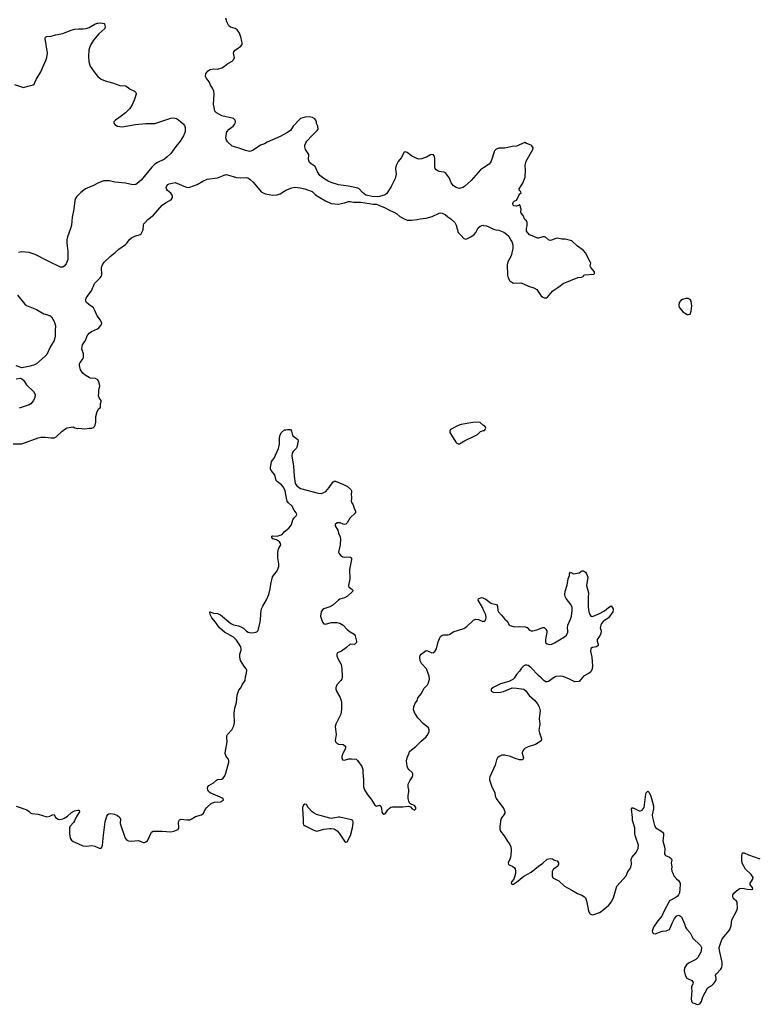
# Model space of a CAD drawing. Header units: inches. Extents: x 1771465 to 1971076, y 472029 to 643563.
# Tile 116 of 127: x 1903639 to 1913779, y 546550 to 560049. Entities that reach past the tile are written whole.
import ezdxf

# ---------------------------------------------------------------- set-up
doc = ezdxf.new("R2010")
doc.units = ezdxf.units.IN
doc.header["$MEASUREMENT"] = 0
for name, color, linetype in [('B9504', 7, 'Continuous'), ('B9505', 7, 'Continuous'), ('B9506', 7, 'Continuous'), ('B9514', 7, 'Continuous'), ('B9515', 7, 'Continuous')]:
    doc.layers.add(name, color=color, linetype=linetype)

msp = doc.modelspace()

# ---------------------------------------------------------------- linework, layer by layer
at = {"layer": 'B9504', "color": 6, "elevation": 300}
for points in [[(1903590, 549267), (1903735, 549215), (1903770, 549193), (1903790, 549170), (1903805, 549165), (1903890, 549157), (1904010, 549122), (1904051, 549129), (1904090, 549150), (1904110, 549151), (1904131, 549110), (1904166, 549090), (1904190, 549085), (1904230, 549092), (1904250, 549103), (1904293, 549130), (1904350, 549179), (1904390, 549202), (1904430, 549214), (1904454, 549214), (1904457, 549190), (1904417, 549123), (1904392, 549068), (1904377, 549043), (1904330, 548991), (1904322, 548970), (1904320, 548890), (1904332, 548830), (1904350, 548799), (1904370, 548781), (1904437, 548757), (1904503, 548723), (1904550, 548717), (1904630, 548727), (1904670, 548717), (1904730, 548689), (1904750, 548687), (1904770, 548710), (1904775, 548730), (1904788, 548870), (1904812, 549050), (1904834, 549130), (1904847, 549153), (1904859, 549161), (1904890, 549167), (1904938, 549158), (1904978, 549138), (1905011, 549110), (1905020, 549090), (1905015, 549030), (1905086, 548830), (1905110, 548799), (1905130, 548790), (1905166, 548786), (1905270, 548798), (1905330, 548771), (1905350, 548769), (1905370, 548777), (1905390, 548793), (1905448, 548912), (1905470, 548925), (1905590, 548925), (1905710, 548917), (1905750, 548923), (1905799, 548941), (1905812, 548948), (1905820, 548970), (1905816, 549050), (1905830, 549078), (1905853, 549087), (1905930, 549080), (1905970, 549081), (1905990, 549087), (1906050, 549124), (1906130, 549148), (1906157, 549170), (1906181, 549219), (1906204, 549250), (1906270, 549308), (1906310, 549320), (1906390, 549328), (1906435, 549350), (1906429, 549370), (1906250, 549450), (1906227, 549470), (1906217, 549490), (1906214, 549510), (1906220, 549530), (1906232, 549548), (1906295, 549585), (1906336, 549624), (1906350, 549632), (1906410, 549637), (1906428, 549650), (1906450, 549683), (1906463, 549717), (1906506, 549870), (1906506, 549890), (1906500, 549910), (1906470, 549950), (1906456, 549990), (1906458, 550000)], [(1908075, 550000), (1908070, 549989), (1908056, 549950), (1908054, 549930), (1908064, 549904), (1908090, 549896), (1908150, 549915), (1908190, 549918), (1908250, 549912), (1908270, 549894), (1908330, 549810), (1908344, 549770), (1908343, 549730), (1908353, 549630), (1908352, 549532), (1908366, 549490), (1908403, 549430), (1908467, 549350), (1908510, 549280), (1908530, 549268), (1908570, 549281), (1908590, 549266), (1908599, 549239), (1908606, 549186), (1908613, 549170), (1908630, 549155), (1908650, 549160), (1908684, 549216), (1908704, 549236), (1908729, 549251), (1908750, 549257), (1908890, 549259), (1908970, 549267), (1908997, 549257), (1909019, 549230), (1909050, 549211), (1909069, 549230), (1909069, 549250), (1909056, 549270), (1909030, 549285), (1909009, 549289), (1908990, 549302), (1908974, 549334), (1908965, 549370), (1908963, 549410), (1908974, 549470), (1908973, 549490), (1908963, 549530), (1908965, 549570), (1908986, 549614), (1909023, 549670), (1909030, 549690), (1909030, 549710), (1909019, 549730), (1908974, 549770), (1908961, 549790), (1908953, 549813), (1908943, 549890), (1908950, 549930), (1908979, 550000)]]:
    msp.add_lwpolyline(points, dxfattribs=at)
msp.add_lwpolyline([(1907550, 549295), (1907530, 549281), (1907516, 549250), (1907514, 549230), (1907526, 549090), (1907524, 549030), (1907532, 549010), (1907542, 549002), (1907670, 548938), (1907710, 548926), (1907732, 548928), (1907810, 548950), (1907890, 548961), (1907910, 548962), (1907950, 548955), (1907990, 548927), (1908019, 548899), (1908090, 548787), (1908110, 548774), (1908130, 548776), (1908173, 548867), (1908200, 548970), (1908213, 549033), (1908213, 549053), (1908205, 549070), (1908190, 549078), (1908030, 549116), (1908010, 549117), (1907910, 549100), (1907890, 549102), (1907710, 549153), (1907674, 549170), (1907648, 549190), (1907596, 549250), (1907570, 549289)], close=True, dxfattribs=at)
at = {"layer": 'B9505', "color": 6}
for points, elevation in [([(1903570, 559160), (1903690, 559117), (1903750, 559139), (1903825, 559155), (1903836, 559164), (1903867, 559230), (1903930, 559335), (1903968, 559430), (1903998, 559490), (1904012, 559530), (1904018, 559590), (1903987, 559790), (1903993, 559810), (1904010, 559820), (1904070, 559821), (1904130, 559842), (1904230, 559861), (1904330, 559900), (1904390, 559917), (1904450, 559924), (1904510, 559922), (1904549, 559930), (1904590, 559941), (1904670, 559987), (1904703, 560000)], 400), ([(1904776, 560000), (1904795, 559995), (1904803, 559990), (1904808, 559968), (1904810, 559950), (1904806, 559930), (1904724, 559856), (1904652, 559770), (1904615, 559710), (1904596, 559664), (1904588, 559630), (1904582, 559550), (1904587, 559470), (1904604, 559410), (1904683, 559303), (1904711, 559271), (1904755, 559235), (1904811, 559211), (1904910, 559185), (1905010, 559147), (1905090, 559144), (1905114, 559130), (1905155, 559095), (1905214, 559070), (1905233, 559050), (1905236, 559030), (1905210, 558947), (1905180, 558880), (1905149, 558831), (1905089, 558771), (1905030, 558724), (1904951, 558670), (1904931, 558650), (1904931, 558630), (1904943, 558610), (1904978, 558590), (1905010, 558583), (1905042, 558582), (1905226, 558614), (1905370, 558624), (1905490, 558625), (1905710, 558697), (1905750, 558703), (1905790, 558692), (1905817, 558677), (1905880, 558620), (1905897, 558597), (1905906, 558570), (1905906, 558510), (1905883, 558457), (1905838, 558382), (1905778, 558310), (1905710, 558215), (1905663, 558170), (1905622, 558138), (1905528, 558092), (1905490, 558068), (1905451, 558029), (1905304, 557850), (1905250, 557801), (1905230, 557790), (1905190, 557783), (1905090, 557807), (1904943, 557823), (1904870, 557838), (1904810, 557841), (1904790, 557838), (1904710, 557810), (1904650, 557777), (1904539, 557730), (1904478, 557682), (1904418, 557622), (1904402, 557598), (1904394, 557570), (1904383, 557450), (1904358, 557342), (1904348, 557230), (1904336, 557184), (1904295, 557070), (1904286, 557030), (1904285, 556990), (1904298, 556870), (1904297, 556763), (1904277, 556703), (1904250, 556668), (1904230, 556655), (1904197, 556657), (1904030, 556737), (1903850, 556830), (1903770, 556855), (1903670, 556865), (1903622, 556858)], 400), ([(1910000, 558019), (1909957, 557990), (1909830, 557846), (1909738, 557762), (1909713, 557747), (1909670, 557736), (1909630, 557742), (1909586, 557770), (1909554, 557814), (1909530, 557877), (1909477, 557950), (1909458, 557958), (1909389, 557969), (1909370, 557975), (1909347, 557990), (1909335, 558010), (1909331, 558030), (1909332, 558152), (1909322, 558182), (1909310, 558198), (1909290, 558201), (1909270, 558194), (1909216, 558164), (1909150, 558140), (1909110, 558138), (1909084, 558144), (1909010, 558182), (1908950, 558230), (1908922, 558238), (1908909, 558231), (1908870, 558157), (1908830, 558104), (1908802, 558050), (1908793, 558010), (1908799, 557930), (1908786, 557870), (1908730, 557761), (1908672, 557668), (1908650, 557646), (1908570, 557623), (1908550, 557620), (1908470, 557623), (1908385, 557645), (1908341, 557681), (1908292, 557730), (1908277, 557737), (1908148, 557768), (1908010, 557783), (1907910, 557815), (1907870, 557835), (1907822, 557862), (1907753, 557913), (1907723, 557963), (1907690, 558037), (1907633, 558073), (1907614, 558090), (1907600, 558130), (1907601, 558201), (1907558, 558270), (1907548, 558308), (1907550, 558330), (1907561, 558359), (1907577, 558383), (1907643, 558457), (1907719, 558530), (1907729, 558550), (1907728, 558588), (1907710, 558626), (1907708, 558648), (1907699, 558670), (1907684, 558690), (1907654, 558710), (1907610, 558715), (1907552, 558712), (1907490, 558692), (1907390, 558590), (1907350, 558530), (1907303, 558497), (1907210, 558446), (1907030, 558369), (1906994, 558346), (1906939, 558330), (1906841, 558259), (1906810, 558247), (1906790, 558243), (1906734, 558254), (1906650, 558287), (1906554, 558314), (1906490, 558375), (1906476, 558396), (1906467, 558430), (1906473, 558487), (1906480, 558510), (1906510, 558550), (1906564, 558590), (1906582, 558610), (1906593, 558630), (1906598, 558650), (1906595, 558670), (1906570, 558692), (1906410, 558733), (1906338, 558770), (1906316, 558796), (1906304, 558844), (1906298, 558890), (1906306, 559030), (1906300, 559070), (1906284, 559110), (1906257, 559150), (1906236, 559196), (1906195, 559250), (1906188, 559272), (1906193, 559310), (1906222, 559350), (1906250, 559366), (1906290, 559374), (1906350, 559370), (1906411, 559389), (1906446, 559410), (1906492, 559448), (1906550, 559480), (1906570, 559499), (1906582, 559530), (1906570, 559590), (1906577, 559610), (1906591, 559629), (1906673, 559687), (1906688, 559710), (1906690, 559730), (1906685, 559750), (1906670, 559815), (1906650, 559873), (1906620, 559910), (1906591, 559930), (1906530, 559946), (1906505, 559965), (1906488, 560000)], 400), ([(1903550, 554236), (1903670, 554234), (1903890, 554317), (1903930, 554325), (1903990, 554325), (1904070, 554315), (1904110, 554317), (1904140, 554330), (1904222, 554410), (1904270, 554445), (1904290, 554453), (1904370, 554468), (1904394, 554454), (1904430, 554446), (1904450, 554448), (1904530, 554439), (1904591, 554451), (1904630, 554451), (1904650, 554458), (1904666, 554474), (1904673, 554490), (1904681, 554530), (1904684, 554610), (1904701, 554679), (1904722, 554718), (1904747, 554733), (1904748, 554788), (1904755, 554810), (1904755, 554830), (1904727, 554867), (1904721, 554890), (1904726, 554930), (1904723, 554970), (1904739, 555030), (1904729, 555070), (1904710, 555113), (1904678, 555130), (1904610, 555136), (1904590, 555144), (1904537, 555177), (1904505, 555205), (1904473, 555250), (1904459, 555310), (1904461, 555330), (1904470, 555350), (1904510, 555402), (1904516, 555424), (1904513, 555470), (1904493, 555530), (1904494, 555570), (1904501, 555590), (1904540, 555650), (1904563, 555717), (1904590, 555750), (1904624, 555776), (1904705, 555810), (1904730, 555828), (1904761, 555870), (1904764, 555890), (1904747, 555930), (1904700, 555990), (1904670, 556062), (1904650, 556097), (1904634, 556114), (1904585, 556145), (1904556, 556170), (1904548, 556190), (1904546, 556210), (1904551, 556230), (1904565, 556255), (1904622, 556330), (1904666, 556430), (1904744, 556510), (1904758, 556530), (1904763, 556550), (1904759, 556650), (1904772, 556688), (1904796, 556724), (1904879, 556801), (1904950, 556855), (1904998, 556902), (1905090, 556968), (1905112, 556990), (1905144, 557036), (1905170, 557059), (1905219, 557081), (1905290, 557104), (1905305, 557115), (1905320, 557140), (1905330, 557170), (1905336, 557230), (1905343, 557250), (1905358, 557270), (1905397, 557310), (1905474, 557370), (1905594, 557506), (1905640, 557540), (1905698, 557570), (1905722, 557590), (1905734, 557610), (1905735, 557630), (1905730, 557643), (1905710, 557670), (1905667, 557707), (1905651, 557731), (1905649, 557750), (1905654, 557770), (1905670, 557789), (1905690, 557800), (1905770, 557815), (1905910, 557759), (1905950, 557750), (1905970, 557752), (1906070, 557789), (1906150, 557837), (1906210, 557863), (1906350, 557881), (1906441, 557919), (1906470, 557925), (1906490, 557924), (1906610, 557886), (1906670, 557881), (1906746, 557886), (1906776, 557876), (1906800, 557860), (1906841, 557821), (1906950, 557690), (1906984, 557670), (1907010, 557661), (1907110, 557645), (1907170, 557646), (1907210, 557660), (1907290, 557710), (1907370, 557745), (1907410, 557752), (1907486, 557746), (1907550, 557730), (1907650, 557693), (1907695, 557650), (1907753, 557610), (1907830, 557565), (1907910, 557531), (1908010, 557521), (1908090, 557538), (1908145, 557555), (1908170, 557556), (1908215, 557545), (1908310, 557545), (1908490, 557521), (1908530, 557521), (1908570, 557501), (1908650, 557471), (1908700, 557440), (1908770, 557410), (1908810, 557386), (1908850, 557352), (1908910, 557317), (1908950, 557301), (1909010, 557301), (1909088, 557308), (1909130, 557319), (1909210, 557330), (1909293, 557350), (1909390, 557397), (1909410, 557400), (1909430, 557396), (1909470, 557376), (1909510, 557344), (1909550, 557320), (1909605, 557270), (1909625, 557230), (1909651, 557130), (1909692, 557092), (1909728, 557048), (1909750, 557042), (1909770, 557045), (1909824, 557070), (1909870, 557103), (1909893, 557130), (1909923, 557197), (1909950, 557220), (1909990, 557230), (1910000, 557229)], 400), ([(1903610, 556272), (1903708, 556148), (1903730, 556130), (1903870, 556075), (1903970, 556017), (1904050, 555993), (1904073, 555973), (1904110, 555910), (1904132, 555850), (1904127, 555790), (1904126, 555710), (1904110, 555650), (1904060, 555570), (1904010, 555458), (1903990, 555434), (1903870, 555332), (1903842, 555318), (1903781, 555299), (1903670, 555278), (1903590, 555304)], 400), ([(1903590, 555126), (1903650, 555133), (1903670, 555125), (1903689, 555109), (1903730, 555042), (1903830, 554950), (1903851, 554910), (1903846, 554870), (1903828, 554830), (1903790, 554781), (1903770, 554767), (1903630, 554724)], 400), ([(1910000, 554487), (1909950, 554526), (1909930, 554530), (1909850, 554528), (1909690, 554500), (1909650, 554487), (1909546, 554430), (1909536, 554410), (1909538, 554390), (1909619, 554259), (1909630, 554245), (1909650, 554233), (1909670, 554235), (1909690, 554246), (1909729, 554270), (1909890, 554347), (1909916, 554364), (1909958, 554402), (1910000, 554415)], 400), ([(1906458, 550000), (1906484, 550150), (1906478, 550210), (1906481, 550230), (1906490, 550250), (1906547, 550313), (1906577, 550370), (1906584, 550416), (1906580, 550540), (1906589, 550611), (1906612, 550690), (1906621, 550790), (1906644, 550856), (1906672, 550890), (1906690, 550930), (1906729, 550990), (1906736, 551044), (1906749, 551091), (1906753, 551130), (1906746, 551150), (1906710, 551190), (1906665, 551265), (1906658, 551310), (1906658, 551350), (1906676, 551404), (1906677, 551430), (1906671, 551450), (1906650, 551490), (1906610, 551543), (1906570, 551582), (1906445, 551650), (1906379, 551710), (1906325, 551790), (1906273, 551850), (1906250, 551895), (1906244, 551930), (1906250, 551933), (1906295, 551915), (1906350, 551906), (1906390, 551890), (1906532, 551772), (1906570, 551752), (1906637, 551737), (1906681, 551721), (1906707, 551707), (1906750, 551666), (1906773, 551653), (1906810, 551645), (1906853, 551647), (1906890, 551656), (1906910, 551676), (1906939, 551810), (1906944, 551910), (1906955, 551970), (1906971, 552009), (1907024, 552096), (1907055, 552170), (1907074, 552246), (1907080, 552310), (1907106, 552410), (1907170, 552495), (1907192, 552552), (1907193, 552590), (1907177, 552670), (1907176, 552750), (1907186, 552794), (1907220, 552850), (1907216, 552870), (1907200, 552890), (1907159, 552919), (1907110, 552934), (1907094, 552950), (1907095, 552965), (1907098, 552970), (1907110, 552973), (1907170, 552968), (1907239, 552990), (1907265, 553030), (1907330, 553078), (1907354, 553106), (1907366, 553130), (1907386, 553194), (1907402, 553218), (1907432, 553250), (1907438, 553270), (1907431, 553290), (1907404, 553324), (1907370, 553383), (1907324, 553424), (1907308, 553448), (1907296, 553490), (1907280, 553590), (1907258, 553638), (1907230, 553674), (1907172, 553712), (1907157, 553730), (1907135, 553810), (1907086, 553870), (1907079, 553890), (1907078, 553910), (1907092, 553988), (1907104, 554010), (1907130, 554036), (1907188, 554170), (1907201, 554230), (1907201, 554310), (1907210, 554356), (1907230, 554391), (1907270, 554425), (1907290, 554425), (1907310, 554432), (1907350, 554432), (1907366, 554410), (1907373, 554370), (1907385, 554345), (1907450, 554293), (1907455, 554270), (1907440, 554190), (1907429, 554170), (1907387, 554130), (1907376, 554104), (1907370, 554070), (1907392, 553930), (1907401, 553790), (1907417, 553690), (1907437, 553657), (1907490, 553622), (1907730, 553558), (1907770, 553554), (1907810, 553566), (1907837, 553583), (1907883, 553637), (1907930, 553710), (1907950, 553722), (1907970, 553721), (1908078, 553678), (1908131, 553651), (1908180, 553610), (1908190, 553590), (1908183, 553530), (1908190, 553510), (1908190, 553490), (1908184, 553450), (1908188, 553430), (1908205, 553405), (1908224, 553350), (1908243, 553310), (1908241, 553290), (1908167, 553213), (1908130, 553153), (1908110, 553135), (1908090, 553130), (1908072, 553132), (1908031, 553151), (1908010, 553153), (1907990, 553150), (1907963, 553130), (1907964, 553110), (1907999, 553050), (1908010, 553010), (1908028, 552970), (1908035, 552935), (1908034, 552850), (1908010, 552750), (1908017, 552730), (1908041, 552701), (1908070, 552684), (1908090, 552680), (1908165, 552685), (1908178, 552678), (1908187, 552667), (1908187, 552650), (1908159, 552510), (1908163, 552383), (1908146, 552290), (1908151, 552270), (1908190, 552245), (1908205, 552230), (1908202, 552210), (1908133, 552147), (1908090, 552123), (1908030, 552104), (1908010, 552092), (1907930, 552023), (1907890, 552000), (1907810, 551973), (1907790, 551959), (1907770, 551930), (1907764, 551870), (1907790, 551791), (1907810, 551767), (1907830, 551761), (1907910, 551787), (1907990, 551786), (1908030, 551776), (1908073, 551750), (1908130, 551690), (1908170, 551657), (1908225, 551625), (1908240, 551600), (1908255, 551530), (1908255, 551510), (1908245, 551495), (1908230, 551485), (1908170, 551488), (1908118, 551442), (1908050, 551393), (1907996, 551370), (1907985, 551350), (1907986, 551330), (1908000, 551290), (1908048, 551210), (1908055, 551155), (1908058, 551042), (1908054, 551010), (1908044, 550990), (1907987, 550930), (1907972, 550890), (1907972, 550872), (1907982, 550842), (1908028, 550768), (1908042, 550730), (1908049, 550690), (1908052, 550590), (1908042, 550530), (1907974, 550390), (1907963, 550357), (1907980, 550250), (1907966, 550166), (1907970, 550148), (1907990, 550126), (1908010, 550118), (1908076, 550110), (1908104, 550090), (1908105, 550070), (1908100, 550050), (1908075, 550000)], 300), ([(1910000, 551955), (1909985, 551990), (1909923, 552090), (1909929, 552111), (1909970, 552127), (1909990, 552123), (1910000, 552118)], 300), ([(1908979, 550000), (1908985, 550015), (1909010, 550040), (1909070, 550087), (1909141, 550159), (1909210, 550219), (1909233, 550250), (1909251, 550291), (1909253, 550313), (1909243, 550343), (1909170, 550402), (1909099, 550479), (1909050, 550550), (1909038, 550590), (1909044, 550630), (1909060, 550680), (1909089, 550710), (1909098, 550750), (1909146, 550810), (1909178, 550882), (1909230, 550930), (1909241, 550950), (1909259, 551010), (1909255, 551050), (1909216, 551150), (1909150, 551225), (1909130, 551258), (1909124, 551310), (1909130, 551334), (1909142, 551350), (1909210, 551399), (1909230, 551396), (1909290, 551370), (1909310, 551374), (1909330, 551386), (1909354, 551426), (1909378, 551522), (1909394, 551566), (1909410, 551595), (1909430, 551612), (1909450, 551616), (1909510, 551615), (1909530, 551620), (1909583, 551657), (1909730, 551703), (1909770, 551728), (1909862, 551818), (1909888, 551832), (1909930, 551824), (1909990, 551798), (1910000, 551801)], 300)]:
    msp.add_lwpolyline(points, dxfattribs=dict(at, elevation=elevation))
at = {"layer": 'B9506', "color": 6, "elevation": 400}
for points in [[(1906488, 560000), (1906478, 560018), (1906463, 560070)], [(1904703, 560000), (1904710, 560003), (1904750, 560006), (1904776, 560000)]]:
    msp.add_lwpolyline(points, dxfattribs=at)
at = {"layer": 'B9514', "color": 6, "elevation": 300}
msp.add_lwpolyline([(1910527, 550000), (1910526, 549994), (1910546, 549930), (1910543, 549910), (1910530, 549901), (1910490, 549904), (1910430, 549921), (1910370, 549946), (1910290, 549965), (1910250, 549965), (1910213, 549947), (1910192, 549928), (1910176, 549904), (1910156, 549830), (1910083, 549670), (1910079, 549650), (1910080, 549630), (1910106, 549546), (1910155, 549450), (1910159, 549410), (1910172, 549370), (1910264, 549250), (1910275, 549230), (1910289, 549190), (1910288, 549170), (1910278, 549150), (1910247, 549113), (1910234, 549090), (1910220, 548990), (1910220, 548950), (1910230, 548923), (1910279, 548859), (1910330, 548776), (1910353, 548750), (1910372, 548710), (1910376, 548670), (1910373, 548590), (1910364, 548550), (1910334, 548490), (1910340, 548470), (1910350, 548462), (1910399, 548439), (1910422, 548422), (1910432, 548410), (1910438, 548378), (1910435, 548345), (1910414, 548266), (1910383, 548230), (1910378, 548210), (1910390, 548191), (1910410, 548198), (1910450, 548226), (1910553, 548307), (1910650, 548364), (1910750, 548445), (1910813, 548487), (1910870, 548540), (1910910, 548549), (1910943, 548543), (1910970, 548528), (1911010, 548517), (1911028, 548488), (1911028, 548470), (1911015, 548445), (1910958, 548402), (1910939, 548370), (1910938, 548310), (1910950, 548284), (1911030, 548243), (1911110, 548170), (1911210, 548117), (1911286, 548070), (1911346, 548046), (1911384, 548024), (1911395, 548010), (1911410, 547970), (1911436, 547830), (1911450, 547801), (1911466, 547786), (1911490, 547778), (1911510, 547782), (1911589, 547810), (1911610, 547822), (1911717, 547910), (1911750, 547951), (1911778, 548010), (1911826, 548170), (1911953, 548310), (1911976, 548370), (1912001, 548399), (1912017, 548430), (1912027, 548470), (1912024, 548536), (1912030, 548564), (1912090, 548630), (1912120, 548690), (1912125, 548730), (1912082, 548850), (1912074, 548890), (1912071, 548971), (1912040, 549070), (1912041, 549110), (1912028, 549232), (1912037, 549243), (1912050, 549245), (1912130, 549203), (1912150, 549201), (1912172, 549210), (1912201, 549250), (1912223, 549430), (1912230, 549451), (1912250, 549471), (1912270, 549455), (1912290, 549406), (1912327, 549270), (1912328, 549230), (1912310, 549150), (1912313, 549110), (1912342, 549002), (1912359, 548970), (1912430, 548928), (1912450, 548910), (1912464, 548890), (1912466, 548866), (1912457, 548790), (1912483, 548690), (1912480, 548610), (1912494, 548590), (1912546, 548566), (1912570, 548550), (1912580, 548530), (1912572, 548490), (1912582, 548430), (1912575, 548410), (1912578, 548378), (1912595, 548350), (1912608, 548310), (1912645, 548270), (1912671, 548250), (1912693, 548210), (1912695, 548190), (1912683, 548077), (1912673, 548050), (1912655, 548030), (1912626, 548010), (1912547, 547970), (1912470, 547823), (1912442, 547758), (1912390, 547695), (1912330, 547610), (1912311, 547551), (1912314, 547534), (1912330, 547519), (1912350, 547517), (1912446, 547554), (1912501, 547559), (1912546, 547574), (1912554, 547586), (1912588, 547670), (1912615, 547725), (1912650, 547765), (1912670, 547771), (1912700, 547760), (1912711, 547750), (1912754, 547654), (1912767, 547607), (1912783, 547583), (1912831, 547530), (1912870, 547458), (1912975, 547355), (1912986, 547330), (1912984, 547290), (1912976, 547264), (1912938, 547190), (1912910, 547164), (1912810, 547114), (1912779, 547090), (1912755, 547050), (1912748, 547010), (1912763, 546950), (1912787, 546910), (1912855, 546875), (1912872, 546850), (1912870, 546830), (1912851, 546790), (1912848, 546770), (1912854, 546734), (1912845, 546630), (1912850, 546590), (1912870, 546569), (1912930, 546550), (1912949, 546551), (1912970, 546563), (1912987, 546590), (1913007, 546653), (1913070, 546770), (1913090, 546790), (1913130, 546810), (1913150, 546831), (1913177, 546870), (1913186, 546890), (1913188, 546910), (1913180, 546950), (1913191, 546970), (1913252, 547030), (1913265, 547055), (1913272, 547090), (1913272, 547130), (1913233, 547290), (1913229, 547331), (1913255, 547410), (1913272, 547448), (1913371, 547569), (1913392, 547628), (1913401, 547710), (1913470, 547838), (1913479, 547870), (1913475, 547950), (1913466, 547966), (1913435, 547990), (1913420, 548010), (1913414, 548030), (1913414, 548050), (1913430, 548075), (1913490, 548125), (1913510, 548136), (1913550, 548142), (1913611, 548129), (1913670, 548125), (1913689, 548130), (1913684, 548150), (1913655, 548190), (1913653, 548210), (1913692, 548268), (1913693, 548290), (1913669, 548330), (1913590, 548401), (1913550, 548476), (1913539, 548510), (1913538, 548530), (1913540, 548590), (1913550, 548626), (1913570, 548628), (1913630, 548599), (1913787, 548547)], dxfattribs=at)
at = {"layer": 'B9515', "color": 6}
for points, elevation in [([(1910000, 557229), (1910041, 557221), (1910070, 557211), (1910136, 557176), (1910167, 557167), (1910210, 557164), (1910276, 557136), (1910315, 557110), (1910343, 557083), (1910370, 557032), (1910388, 557008), (1910402, 556962), (1910398, 556910), (1910375, 556810), (1910332, 556730), (1910324, 556690), (1910328, 556548), (1910336, 556510), (1910359, 556470), (1910385, 556450), (1910410, 556439), (1910510, 556440), (1910548, 556428), (1910615, 556395), (1910690, 556375), (1910730, 556348), (1910784, 556270), (1910810, 556244), (1910830, 556236), (1910862, 556238), (1910875, 556245), (1910919, 556301), (1910950, 556334), (1911030, 556385), (1911090, 556434), (1911290, 556515), (1911340, 556520), (1911366, 556530), (1911375, 556545), (1911389, 556551), (1911510, 556562), (1911518, 556570), (1911518, 556590), (1911468, 556650), (1911458, 556670), (1911467, 556693), (1911468, 556710), (1911462, 556730), (1911394, 556854), (1911362, 556890), (1911286, 556946), (1911210, 557015), (1911118, 557038), (1911090, 557042), (1911070, 557038), (1911013, 557053), (1910990, 557049), (1910930, 557025), (1910910, 557022), (1910888, 557030), (1910850, 557068), (1910834, 557074), (1910810, 557074), (1910750, 557055), (1910736, 557056), (1910690, 557078), (1910630, 557098), (1910586, 557150), (1910588, 557188), (1910597, 557223), (1910597, 557270), (1910589, 557290), (1910564, 557310), (1910543, 557363), (1910515, 557395), (1910509, 557410), (1910513, 557450), (1910498, 557510), (1910490, 557513), (1910479, 557501), (1910450, 557491), (1910415, 557495), (1910405, 557505), (1910399, 557530), (1910408, 557552), (1910418, 557562), (1910450, 557576), (1910460, 557590), (1910480, 557640), (1910497, 557663), (1910513, 557670), (1910509, 557689), (1910488, 557710), (1910489, 557729), (1910535, 557810), (1910569, 557891), (1910572, 557988), (1910567, 558050), (1910581, 558110), (1910674, 558270), (1910678, 558290), (1910660, 558320), (1910650, 558328), (1910586, 558350), (1910566, 558366), (1910450, 558316), (1910390, 558312), (1910290, 558287), (1910210, 558287), (1910170, 558272), (1910150, 558249), (1910104, 558110), (1910090, 558086), (1910074, 558070), (1910000, 558019)], 400), ([(1910000, 554415), (1910010, 554418), (1910022, 554430), (1910029, 554450), (1910022, 554470), (1910000, 554487)], 400), ([(1910000, 552118), (1910030, 552103), (1910093, 552053), (1910110, 552045), (1910158, 552038), (1910178, 552030), (1910189, 552010), (1910194, 551950), (1910203, 551930), (1910246, 551886), (1910289, 551829), (1910321, 551801), (1910350, 551754), (1910364, 551744), (1910424, 551724), (1910490, 551730), (1910570, 551725), (1910595, 551715), (1910630, 551678), (1910652, 551672), (1910672, 551672), (1910730, 551685), (1910810, 551716), (1910830, 551714), (1910854, 551694), (1910865, 551670), (1910865, 551650), (1910846, 551550), (1910850, 551510), (1910872, 551492), (1910905, 551485), (1910933, 551490), (1910970, 551506), (1911110, 551588), (1911134, 551610), (1911154, 551650), (1911156, 551670), (1911150, 551710), (1911155, 551750), (1911191, 551829), (1911205, 551870), (1911215, 551950), (1911214, 551990), (1911193, 552033), (1911130, 552112), (1911119, 552139), (1911114, 552170), (1911119, 552210), (1911144, 552296), (1911157, 552383), (1911178, 552430), (1911178, 552450), (1911190, 552474), (1911230, 552452), (1911310, 552466), (1911330, 552485), (1911350, 552492), (1911370, 552492), (1911395, 552475), (1911410, 552452), (1911427, 552407), (1911412, 552290), (1911438, 552190), (1911432, 552128), (1911434, 551994), (1911444, 551930), (1911456, 551896), (1911470, 551873), (1911490, 551867), (1911577, 551903), (1911655, 551945), (1911710, 551991), (1911750, 552012), (1911774, 551974), (1911777, 551957), (1911770, 551930), (1911713, 551850), (1911640, 551800), (1911615, 551770), (1911606, 551750), (1911597, 551710), (1911609, 551670), (1911606, 551630), (1911590, 551599), (1911554, 551550), (1911556, 551530), (1911571, 551490), (1911571, 551470), (1911548, 551452), (1911490, 551443), (1911470, 551428), (1911464, 551390), (1911482, 551310), (1911494, 551190), (1911488, 551150), (1911470, 551110), (1911448, 551090), (1911370, 551050), (1911310, 550977), (1911304, 550976), (1911250, 550972), (1911177, 551010), (1911090, 551045), (1911050, 551050), (1910990, 551044), (1910970, 551036), (1910890, 550977), (1910870, 550970), (1910851, 550971), (1910830, 550986), (1910790, 551027), (1910750, 551056), (1910646, 551170), (1910610, 551195), (1910590, 551202), (1910570, 551200), (1910550, 551190), (1910519, 551161), (1910490, 551116), (1910449, 551071), (1910418, 551022), (1910398, 551002), (1910343, 550977), (1910230, 550946), (1910130, 550893), (1910105, 550870), (1910102, 550850), (1910110, 550841), (1910130, 550830), (1910210, 550825), (1910270, 550837), (1910392, 550888), (1910450, 550886), (1910550, 550869), (1910578, 550850), (1910626, 550786), (1910699, 550719), (1910739, 550670), (1910761, 550630), (1910773, 550573), (1910761, 550470), (1910768, 550390), (1910758, 550310), (1910764, 550270), (1910793, 550190), (1910795, 550170), (1910790, 550162), (1910710, 550114), (1910610, 550080), (1910570, 550060), (1910550, 550044), (1910535, 550025), (1910527, 550000)], 300), ([(1910000, 551801), (1910015, 551805), (1910031, 551830), (1910033, 551850), (1910029, 551890), (1910000, 551955)], 300)]:
    msp.add_lwpolyline(points, dxfattribs=dict(at, elevation=elevation))
at = {"layer": 'B9515', "color": 6, "elevation": 400}
msp.add_lwpolyline([(1912770, 556226), (1912725, 556215), (1912701, 556199), (1912680, 556170), (1912674, 556130), (1912680, 556110), (1912692, 556090), (1912730, 556046), (1912790, 556008), (1912810, 556006), (1912830, 556011), (1912845, 556055), (1912852, 556128), (1912844, 556190), (1912832, 556212), (1912805, 556225)], close=True, dxfattribs=at)

doc.saveas('drawing.dxf')
